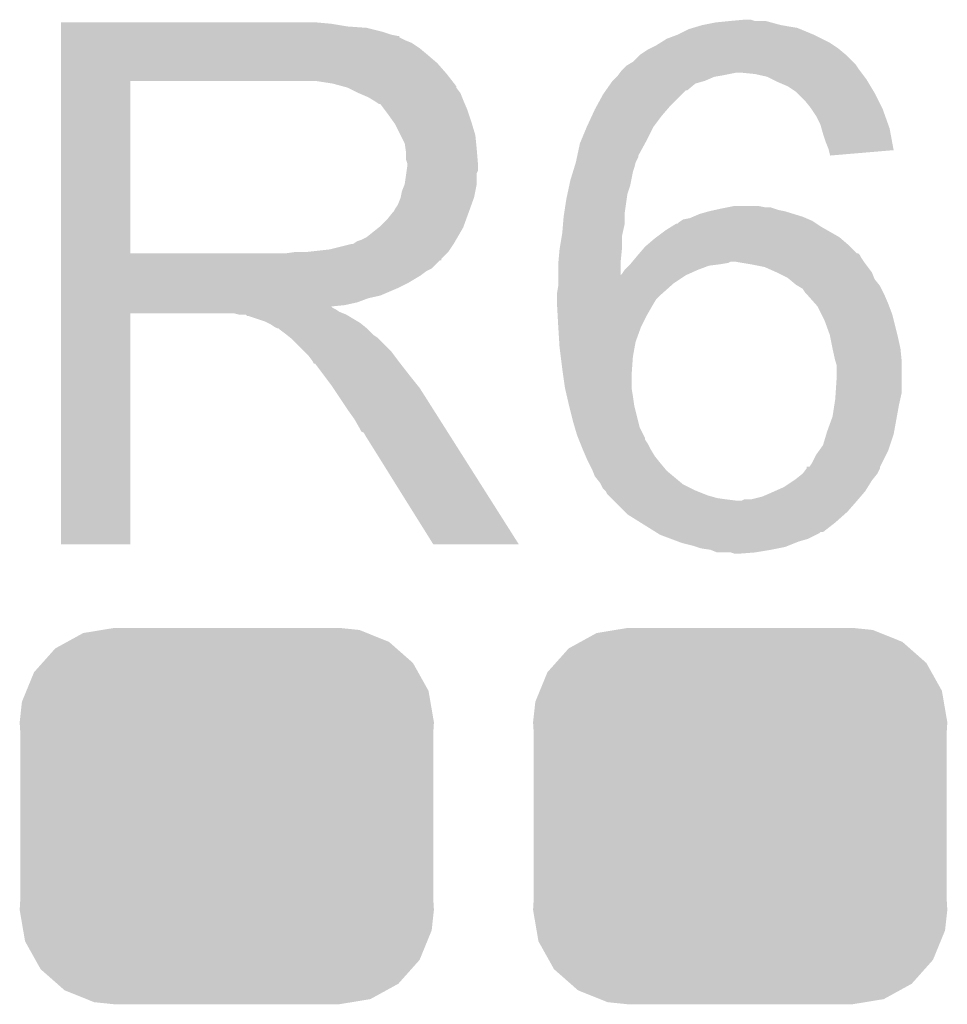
# Model space of a CAD drawing. Extents: x -1.3 to 24.2, y -3.9 to 53.4.
# Tile 15 of 61: x 16.8 to 18.5, y 4.7 to 6.6. Entities that reach past the tile are written whole.
import ezdxf

# ---------------------------------------------------------------- set-up
doc = ezdxf.new("R2010")
doc.units = 0
doc.layers.get('0').update_dxf_attribs({"linetype": 'CONTINUOUS'})
doc.layers.add('UART_I2C_SPI_2_CLICK_V100_GTO', color=14, linetype='CONTINUOUS')
doc.layers.add('UART_I2C_SPI_2_CLICK_V100_GTS', color=12, linetype='CONTINUOUS')

# ---------------------------------------------------------------- blocks, each defined once
blk = doc.blocks.new('CUSTOM_73')
for points in [[(-0.233628, 0.347838), (-0.20955, 0.35179), (0.247972, 0.347838), (0.20955, 0.35179)], [(-0.298526, 0.325596), (-0.268438, 0.342124), (0.30335, 0.325596), (0.2622, 0.342124)], [(-0.268438, 0.342124), (-0.233628, 0.347838), (0.2622, 0.342124), (0.247972, 0.347838)], [(-0.34504, 0.286174), (-0.320744, 0.31339), (0.348152, 0.286174), (0.317222, 0.31339)], [(-0.320744, 0.31339), (-0.298526, 0.325596), (0.317222, 0.31339), (0.30335, 0.325596)], [(-0.360486, 0.26887), (-0.34504, 0.286174), (0.357822, 0.26887), (0.348152, 0.286174)], [(-0.37475, 0.234078), (-0.360486, 0.26887), (0.377262, 0.234078), (0.357822, 0.26887)], [(-0.383124, 0.213652), (-0.37475, 0.234078), (0.380766, 0.213652), (0.377262, 0.234078)], [(-0.38735, 0.17526), (-0.383124, 0.213652), (0.38735, 0.17526), (0.380766, 0.213652)], [(-0.38608, 0.154124), (-0.38735, 0.17526), (0.38608, 0.154124), (0.38735, 0.17526)], [(-0.38608, -0.154124), (-0.38608, 0.154124), (0.38608, -0.154124), (0.38608, 0.154124)], [(-0.38735, -0.17526), (-0.38608, -0.154124), (0.38735, -0.17526), (0.38608, -0.154124)], [(-0.380764, -0.213652), (-0.38735, -0.17526), (0.383124, -0.213652), (0.38735, -0.17526)], [(-0.377262, -0.234078), (-0.380764, -0.213652), (0.374748, -0.234078), (0.383124, -0.213652)], [(-0.35782, -0.26887), (-0.377262, -0.234078), (0.360486, -0.26887), (0.374748, -0.234078)], [(-0.348152, -0.286174), (-0.35782, -0.26887), (0.345038, -0.286174), (0.360486, -0.26887)], [(-0.31722, -0.31339), (-0.348152, -0.286174), (0.320744, -0.31339), (0.345038, -0.286174)], [(-0.30335, -0.325596), (-0.31722, -0.31339), (0.298524, -0.325596), (0.320744, -0.31339)], [(-0.262198, -0.342124), (-0.30335, -0.325596), (0.268438, -0.342124), (0.298524, -0.325596)], [(-0.247972, -0.347838), (-0.262198, -0.342124), (0.233626, -0.347838), (0.268438, -0.342124)], [(-0.20955, -0.35179), (-0.247972, -0.347838), (0.20955, -0.35179), (0.233626, -0.347838)]]:
    blk.add_solid(points)

msp = doc.modelspace()

# ---------------------------------------------------------------- linework, layer by layer
at = {"layer": 'UART_I2C_SPI_2_CLICK_V100_GTO'}
for points in [[(16.89102, 6.56082), (16.891022, 6.56336), (17.39646, 6.56082), (17.36852, 6.56336)], [(16.89102, 6.55574), (16.89102, 6.56082), (17.426938, 6.55574), (17.39646, 6.56082)], [(16.89102, 6.5532), (16.89102, 6.55574), (17.4625, 6.5532), (17.426938, 6.55574)], [(16.89102, 6.54558), (16.89102, 6.5532), (17.492978, 6.54558), (17.4625, 6.5532)], [(18.064482, 6.550662), (18.072936, 6.553198), (18.27377, 6.550662), (18.267682, 6.553198)], [(18.072936, 6.553198), (18.089878, 6.55828), (18.267682, 6.553198), (18.2372, 6.55828)], [(18.089878, 6.55828), (18.115278, 6.56336), (18.2372, 6.55828), (18.218576, 6.56336)], [(18.115278, 6.56336), (18.14068, 6.5659), (18.218576, 6.56336), (18.209264, 6.5659)], [(18.14068, 6.5659), (18.168596, 6.568438), (18.188944, 6.5659), (18.181322, 6.568438)], [(18.168596, 6.568438), (18.168618, 6.56844), (18.181322, 6.568438), (18.168618, 6.56844)], [(16.89102, 6.5405), (16.89102, 6.54558), (17.508222, 6.5405), (17.492978, 6.54558)], [(16.89102, 6.53796), (16.89102, 6.5405), (17.520922, 6.53796), (17.508222, 6.5405)], [(16.89102, 6.537938), (16.89102, 6.53796), (17.52346, 6.537938), (17.520922, 6.53796)], [(16.89102, 6.535414), (16.89102, 6.537938), (17.523474, 6.535414), (17.52346, 6.537938)], [(16.89102, 6.53034), (16.89102, 6.535414), (17.53362, 6.53034), (17.523474, 6.535414)], [(18.011642, 6.525258), (18.023838, 6.53288), (18.328642, 6.525258), (18.3134, 6.53288)], [(18.023838, 6.53288), (18.04416, 6.5405), (18.3134, 6.53288), (18.29816, 6.5405)], [(18.04416, 6.5405), (18.064482, 6.550662), (18.29816, 6.5405), (18.27377, 6.550662)], [(16.89102, 6.525258), (16.89102, 6.53034), (17.546322, 6.525258), (17.53362, 6.53034)], [(16.89102, 6.5151), (16.89102, 6.525258), (17.56156, 6.5151), (17.546322, 6.525258)], [(16.89102, 6.5024), (16.89102, 6.5151), (17.5768, 6.5024), (17.56156, 6.5151)], [(17.988282, 6.51256), (17.99336, 6.5151), (18.34693, 6.51256), (18.34388, 6.5151)], [(17.99336, 6.5151), (18.003518, 6.52018), (18.34388, 6.5151), (18.33626, 6.52018)], [(18.003518, 6.52018), (18.011642, 6.525258), (18.33626, 6.52018), (18.328642, 6.525258)], [(16.89102, 6.48716), (16.89102, 6.5024), (17.594582, 6.48716), (17.5768, 6.5024)], [(17.960342, 6.489702), (17.97304, 6.5024), (18.371818, 6.489702), (18.35912, 6.5024)], [(17.97304, 6.5024), (17.973042, 6.502402), (18.35912, 6.5024), (18.359118, 6.502402)], [(17.973042, 6.502402), (17.988282, 6.51256), (18.359118, 6.502402), (18.34693, 6.51256)], [(16.891018, 6.466842), (16.89102, 6.48716), (17.61236, 6.466842), (17.594582, 6.48716)], [(17.94256, 6.477), (17.947642, 6.482082), (18.38198, 6.477), (18.378592, 6.482082)], [(17.947642, 6.482082), (17.951872, 6.48462), (18.378592, 6.482082), (18.3769, 6.48462)], [(17.951872, 6.48462), (17.960342, 6.489702), (18.3769, 6.48462), (18.371818, 6.489702)], [(16.891018, 6.45414), (16.891018, 6.466842), (17.622238, 6.45414), (17.61236, 6.466842)], [(17.922242, 6.454142), (17.929856, 6.461758), (18.094968, 6.454142), (18.112738, 6.461758)], [(17.929856, 6.461758), (17.932398, 6.4643), (18.112738, 6.461758), (18.12798, 6.4643)], [(17.932398, 6.4643), (17.9324, 6.464302), (18.12798, 6.4643), (18.127988, 6.464302)], [(17.9324, 6.464302), (17.93621, 6.46938), (18.127988, 6.464302), (18.153378, 6.46938)], [(17.93621, 6.46938), (17.940022, 6.47446), (18.387696, 6.46938), (18.383886, 6.47446)], [(17.940022, 6.47446), (17.94256, 6.477), (18.383886, 6.47446), (18.38198, 6.477)], [(18.188938, 6.46684), (18.163542, 6.46938), (18.389602, 6.46684), (18.387696, 6.46938)], [(18.211798, 6.461762), (18.188938, 6.46684), (18.39341, 6.461762), (18.389602, 6.46684)], [(18.221966, 6.456678), (18.211798, 6.461762), (18.397222, 6.456678), (18.39341, 6.461762)], [(16.891012, 6.131582), (16.891018, 6.45412), (17.02054, 6.131582), (17.020542, 6.45412)], [(16.891018, 6.45412), (16.891018, 6.45414), (17.020542, 6.45412), (17.32788, 6.45414)], [(17.399002, 6.44906), (17.365982, 6.45414), (17.626188, 6.44906), (17.622238, 6.45414)], [(17.417642, 6.443976), (17.399002, 6.44906), (17.63014, 6.443976), (17.626188, 6.44906)], [(17.42694, 6.44144), (17.417642, 6.443976), (17.630144, 6.44144), (17.63014, 6.443976)], [(17.426952, 6.441434), (17.42694, 6.44144), (17.630144, 6.441434), (17.630144, 6.44144)], [(17.44726, 6.43128), (17.426952, 6.441434), (17.63776, 6.43128), (17.630144, 6.441434)], [(17.909794, 6.43636), (17.918682, 6.449058), (18.061934, 6.43636), (18.077178, 6.449058)], [(17.918682, 6.449058), (17.922238, 6.454138), (18.077178, 6.449058), (18.09496, 6.454138)], [(17.922238, 6.454138), (17.922242, 6.454142), (18.09496, 6.454138), (18.094968, 6.454142)], [(18.23212, 6.4516), (18.221966, 6.456678), (18.40027, 6.4516), (18.397222, 6.456678)], [(18.2499, 6.44398), (18.23212, 6.4516), (18.404842, 6.44398), (18.40027, 6.4516)], [(18.26514, 6.43382), (18.2499, 6.44398), (18.410938, 6.43382), (18.404842, 6.44398)], [(17.46504, 6.42366), (17.44726, 6.43128), (17.640808, 6.42366), (17.63776, 6.43128)], [(17.47351, 6.41858), (17.46504, 6.42366), (17.64284, 6.41858), (17.640808, 6.42366)], [(17.89199, 6.40588), (17.904462, 6.428742), (18.02892, 6.40588), (18.051782, 6.428742)], [(17.904462, 6.428742), (17.90979, 6.436354), (18.051782, 6.428742), (18.059394, 6.436354)], [(17.90979, 6.436354), (17.909794, 6.43636), (18.059394, 6.436354), (18.061934, 6.43636)], [(18.26768, 6.43128), (18.26514, 6.43382), (18.41246, 6.43128), (18.410938, 6.43382)], [(18.28292, 6.41604), (18.26768, 6.43128), (18.42008, 6.41604), (18.41246, 6.43128)], [(17.47774, 6.416042), (17.47351, 6.41858), (17.643928, 6.416042), (17.64284, 6.41858)], [(17.485364, 6.41096), (17.47774, 6.416042), (17.646106, 6.41096), (17.643928, 6.416042)], [(17.487904, 6.410952), (17.485364, 6.41096), (17.64611, 6.410952), (17.646106, 6.41096)], [(17.49552, 6.4008), (17.487904, 6.410952), (17.65046, 6.4008), (17.64611, 6.410952)], [(17.88922, 6.4008), (17.89199, 6.40588), (18.024564, 6.4008), (18.02892, 6.40588)], [(18.29308, 6.40334), (18.28292, 6.41604), (18.42643, 6.40334), (18.42008, 6.41604)], [(17.50314, 6.39064), (17.49552, 6.4008), (17.653848, 6.39064), (17.65046, 6.4008)], [(17.512212, 6.37794), (17.50314, 6.39064), (17.65808, 6.37794), (17.653848, 6.39064)], [(17.87398, 6.36778), (17.883358, 6.388102), (17.99844, 6.36778), (18.01368, 6.388102)], [(17.883358, 6.388102), (17.88922, 6.4008), (18.01368, 6.388102), (18.024564, 6.4008)], [(18.294776, 6.400798), (18.29308, 6.40334), (18.4277, 6.400798), (18.42643, 6.40334)], [(18.303238, 6.388102), (18.294776, 6.400798), (18.432236, 6.388102), (18.4277, 6.400798)], [(18.31086, 6.37286), (18.303238, 6.388102), (18.437678, 6.37286), (18.432236, 6.388102)], [(17.51584, 6.372858), (17.512212, 6.37794), (17.659606, 6.372858), (17.65808, 6.37794)], [(17.526, 6.352538), (17.51584, 6.372858), (17.6657, 6.352538), (17.659606, 6.372858)], [(17.863396, 6.34238), (17.873978, 6.367778), (17.98574, 6.34238), (17.99844, 6.367778)], [(17.873978, 6.367778), (17.87398, 6.36778), (17.99844, 6.367778), (17.99844, 6.36778)], [(18.313038, 6.365238), (18.31086, 6.37286), (18.4404, 6.365238), (18.437678, 6.37286)], [(17.53362, 6.337296), (17.526, 6.352538), (17.667226, 6.337296), (17.6657, 6.352538)], [(18.31594, 6.35508), (18.313038, 6.365238), (18.4423, 6.35508), (18.4404, 6.365238)], [(18.32102, 6.339838), (18.31594, 6.35508), (18.445148, 6.339838), (18.4423, 6.35508)], [(17.535072, 6.32714), (17.53362, 6.337296), (17.66824, 6.32714), (17.667226, 6.337296)], [(17.85638, 6.314434), (17.861282, 6.337302), (17.9705, 6.314434), (17.98297, 6.337302)], [(17.861282, 6.337302), (17.863396, 6.34238), (17.98297, 6.337302), (17.98574, 6.34238)], [(18.326098, 6.327142), (18.32102, 6.339838), (18.447522, 6.327142), (18.445148, 6.339838)], [(17.53616, 6.319518), (17.535072, 6.32714), (17.668876, 6.319518), (17.66824, 6.32714)], [(17.536162, 6.306818), (17.53616, 6.319518), (17.669934, 6.306818), (17.668876, 6.319518)], [(17.855836, 6.311896), (17.85638, 6.314434), (17.970498, 6.311896), (17.9705, 6.314434)], [(18.326736, 6.324598), (18.326098, 6.327142), (18.447996, 6.324598), (18.447522, 6.327142)], [(18.32864, 6.316982), (18.326736, 6.324598), (18.358296, 6.316982), (18.447996, 6.324598)], [(18.32864, 6.314464), (18.32864, 6.316982), (18.32864, 6.314464), (18.358296, 6.316982)], [(17.5387, 6.299196), (17.536162, 6.306818), (17.67057, 6.299196), (17.669934, 6.306818)], [(17.537246, 6.286496), (17.5387, 6.29666), (17.670778, 6.286496), (17.670778, 6.29666)], [(17.5387, 6.296662), (17.5387, 6.299196), (17.67078, 6.296662), (17.67057, 6.299196)], [(17.5387, 6.29666), (17.5387, 6.296662), (17.670778, 6.29666), (17.67078, 6.296662)], [(17.850534, 6.291582), (17.853658, 6.301738), (17.96288, 6.291582), (17.965418, 6.301738)], [(17.853658, 6.301738), (17.85366, 6.30174), (17.965418, 6.301738), (17.965418, 6.30174)], [(17.85366, 6.30174), (17.855836, 6.311896), (17.965418, 6.30174), (17.970498, 6.311896)], [(17.533618, 6.261098), (17.53652, 6.281416), (17.66824, 6.261098), (17.66824, 6.281416)], [(17.53652, 6.281416), (17.537246, 6.286496), (17.66824, 6.281416), (17.670778, 6.286496)], [(17.8435, 6.268718), (17.848188, 6.283958), (17.95729, 6.268718), (17.96034, 6.283958)], [(17.848188, 6.283958), (17.850534, 6.291582), (17.96034, 6.283958), (17.96288, 6.291582)], [(17.52854, 6.248398), (17.533618, 6.261098), (17.665698, 6.248398), (17.66824, 6.261098)], [(17.838056, 6.243318), (17.841322, 6.25856), (17.95018, 6.243318), (17.955258, 6.25856)], [(17.841322, 6.25856), (17.8435, 6.268718), (17.955258, 6.25856), (17.95729, 6.268718)], [(17.525998, 6.2357), (17.52854, 6.248398), (17.663158, 6.2357), (17.665698, 6.248398)], [(17.83588, 6.23316), (17.838056, 6.243318), (17.948728, 6.23316), (17.95018, 6.243318)], [(17.51584, 6.215378), (17.520918, 6.222998), (17.655768, 6.215378), (17.658538, 6.222998)], [(17.520918, 6.222998), (17.525998, 6.235698), (17.658538, 6.222998), (17.663156, 6.235698)], [(17.525998, 6.235698), (17.525998, 6.2357), (17.663156, 6.235698), (17.663158, 6.2357)], [(17.831972, 6.207758), (17.83588, 6.23316), (17.9451, 6.207758), (17.948728, 6.23316)], [(18.13814, 6.21792), (18.150842, 6.22046), (18.206722, 6.21792), (18.194022, 6.22046)], [(17.5006, 6.19506), (17.510758, 6.207758), (17.64838, 6.19506), (17.652998, 6.207758)], [(17.510758, 6.207758), (17.513298, 6.2103), (17.652998, 6.207758), (17.653922, 6.2103)], [(17.513298, 6.2103), (17.51584, 6.215378), (17.653922, 6.2103), (17.655768, 6.215378)], [(17.8308, 6.20014), (17.831972, 6.207758), (17.9451, 6.20014), (17.9451, 6.207758)], [(18.072942, 6.20014), (18.0848, 6.205222), (18.277842, 6.20014), (18.261326, 6.205222)], [(18.0848, 6.205222), (18.102578, 6.2103), (18.261326, 6.205222), (18.244822, 6.2103)], [(18.102578, 6.2103), (18.114008, 6.21284), (18.244822, 6.2103), (18.232122, 6.21284)], [(18.114008, 6.21284), (18.12544, 6.21538), (18.232122, 6.21284), (18.2245, 6.21538)], [(18.12544, 6.21538), (18.13813, 6.217918), (18.2245, 6.21538), (18.216882, 6.217918)], [(18.13813, 6.217918), (18.13814, 6.21792), (18.216882, 6.217918), (18.206722, 6.21792)], [(17.487898, 6.182358), (17.5006, 6.19506), (17.643762, 6.182358), (17.64838, 6.19506)], [(17.82826, 6.169658), (17.82974, 6.187438), (17.941148, 6.169658), (17.9451, 6.187438)], [(17.82974, 6.187438), (17.8308, 6.20014), (17.9451, 6.187438), (17.9451, 6.20014)], [(18.033496, 6.182362), (18.041624, 6.18744), (18.310858, 6.182362), (18.30324, 6.18744)], [(18.041624, 6.18744), (18.044166, 6.187446), (18.30324, 6.18744), (18.303232, 6.187446)], [(18.044166, 6.187446), (18.0467, 6.18998), (18.303232, 6.187446), (18.29943, 6.18998)], [(18.0467, 6.18998), (18.050506, 6.192518), (18.29943, 6.18998), (18.295622, 6.192518)], [(18.050506, 6.192518), (18.054322, 6.195062), (18.295622, 6.192518), (18.289688, 6.195062)], [(18.054322, 6.195062), (18.067022, 6.197602), (18.289688, 6.195062), (18.283764, 6.197602)], [(18.067022, 6.197602), (18.072942, 6.20014), (18.283764, 6.197602), (18.277842, 6.20014)], [(17.462498, 6.162038), (17.484722, 6.179818), (17.632468, 6.162038), (17.64284, 6.179818)], [(17.484722, 6.179818), (17.487898, 6.182358), (17.64284, 6.179818), (17.643762, 6.182358)], [(17.827412, 6.164578), (17.82826, 6.169658), (17.94002, 6.164578), (17.941148, 6.169658)], [(18.004364, 6.16204), (18.0213, 6.17474), (18.34642, 6.16204), (18.324196, 6.17474)], [(18.0213, 6.17474), (18.033496, 6.182362), (18.324196, 6.17474), (18.310858, 6.182362)], [(17.393918, 6.13918), (17.434558, 6.14934), (17.618286, 6.13918), (17.625062, 6.14934)], [(17.437096, 6.14934), (17.444716, 6.154418), (17.625062, 6.14934), (17.628024, 6.154418)], [(17.444716, 6.154418), (17.452338, 6.15696), (17.628024, 6.154418), (17.629506, 6.15696)], [(17.452338, 6.15696), (17.462498, 6.162038), (17.629506, 6.15696), (17.632468, 6.162038)], [(17.823602, 6.14172), (17.827412, 6.164578), (17.94002, 6.14172), (17.94002, 6.164578)], [(17.9832, 6.144262), (17.986162, 6.146802), (18.366742, 6.144262), (18.3642, 6.146802)], [(17.986162, 6.146802), (18.000978, 6.1595), (18.3642, 6.146802), (18.349384, 6.1595)], [(18.000978, 6.1595), (18.004364, 6.16204), (18.349384, 6.1595), (18.34642, 6.16204)], [(16.891012, 6.13156), (16.891012, 6.131582), (17.310098, 6.13156), (17.02054, 6.131582)], [(16.891012, 6.121394), (16.891012, 6.13156), (17.6022, 6.121394), (17.61236, 6.13156)], [(17.310098, 6.13156), (17.327864, 6.134098), (17.61236, 6.13156), (17.614898, 6.134098)], [(17.327864, 6.134098), (17.32788, 6.1341), (17.614898, 6.134098), (17.614898, 6.1341)], [(17.348198, 6.1341), (17.393918, 6.13918), (17.614898, 6.1341), (17.618286, 6.13918)], [(17.821102, 6.116322), (17.82318, 6.13918), (17.93748, 6.116322), (17.939764, 6.13918)], [(17.82318, 6.13918), (17.823602, 6.14172), (17.939764, 6.13918), (17.94002, 6.14172)], [(17.96796, 6.12648), (17.970132, 6.129016), (18.385792, 6.12648), (18.384522, 6.129016)], [(17.970132, 6.129016), (17.972308, 6.131554), (18.384522, 6.129016), (18.381986, 6.131554)], [(17.972308, 6.131554), (17.972312, 6.13156), (18.381986, 6.131554), (18.379446, 6.13156)], [(17.972312, 6.13156), (17.9832, 6.144262), (18.379446, 6.13156), (18.366742, 6.144262)], [(16.89101, 6.11886), (16.891012, 6.121394), (17.602178, 6.11886), (17.6022, 6.121394)], [(16.89101, 6.118854), (16.89101, 6.11886), (17.599654, 6.118854), (17.602178, 6.11886)], [(16.89101, 6.103618), (16.89101, 6.118854), (17.584416, 6.103618), (17.599654, 6.118854)], [(17.82064, 6.11124), (17.821102, 6.116322), (17.937488, 6.11124), (17.93748, 6.116322)], [(17.82064, 6.090956), (17.82064, 6.11124), (17.937518, 6.090956), (17.937488, 6.11124)], [(17.95272, 6.1087), (17.95526, 6.11124), (18.102582, 6.1087), (18.1229, 6.11124)], [(17.95526, 6.11124), (17.957378, 6.113782), (18.1229, 6.11124), (18.138142, 6.113782)], [(17.957378, 6.113782), (17.959492, 6.11632), (18.138142, 6.113782), (18.143224, 6.11632)], [(17.959492, 6.11632), (17.96584, 6.123938), (18.39214, 6.11632), (18.387062, 6.123938)], [(17.96584, 6.123938), (17.96796, 6.12648), (18.387062, 6.123938), (18.385792, 6.12648)], [(18.18132, 6.11124), (18.150838, 6.11632), (18.39595, 6.11124), (18.39214, 6.11632)], [(18.206722, 6.106158), (18.18132, 6.11124), (18.399762, 6.106158), (18.39595, 6.11124)], [(16.89101, 6.098538), (16.89101, 6.103618), (17.57426, 6.098538), (17.584416, 6.103618)], [(16.89101, 6.090918), (16.89101, 6.098538), (17.564098, 6.090918), (17.57426, 6.098538)], [(17.937518, 6.090956), (17.94002, 6.09346), (18.05948, 6.090956), (18.065114, 6.09346)], [(17.94002, 6.09346), (17.9451, 6.10108), (18.065114, 6.09346), (18.08226, 6.10108)], [(17.9451, 6.10108), (17.945102, 6.101082), (18.08226, 6.10108), (18.082264, 6.101082)], [(17.945102, 6.101082), (17.95272, 6.1087), (18.082264, 6.101082), (18.102582, 6.1087)], [(18.22958, 6.096), (18.206722, 6.106158), (18.40738, 6.096), (18.399762, 6.106158)], [(18.249898, 6.08584), (18.22958, 6.096), (18.411446, 6.08584), (18.40738, 6.096)], [(16.89101, 6.07568), (16.89101, 6.090918), (17.5387, 6.07568), (17.564098, 6.090918)], [(16.89101, 6.06806), (16.89101, 6.07568), (17.52346, 6.06806), (17.5387, 6.07568)], [(17.82064, 6.09092), (17.82064, 6.090956), (18.0594, 6.09092), (18.05948, 6.090956)], [(17.82064, 6.07568), (17.82064, 6.09092), (18.03654, 6.07568), (18.0594, 6.09092)], [(17.82064, 6.070602), (17.82064, 6.07568), (18.030826, 6.070602), (18.03654, 6.07568)], [(18.252948, 6.0833), (18.249898, 6.08584), (18.412462, 6.0833), (18.411446, 6.08584)], [(18.265142, 6.073138), (18.252948, 6.0833), (18.420592, 6.073138), (18.412462, 6.0833)], [(18.269376, 6.070598), (18.265142, 6.073138), (18.422622, 6.070598), (18.420592, 6.073138)], [(16.89101, 6.05282), (16.89101, 6.06806), (17.487898, 6.05282), (17.52346, 6.06806)], [(17.8181, 6.055362), (17.82064, 6.070602), (18.013682, 6.055362), (18.030826, 6.070602)], [(17.8181, 6.05536), (17.8181, 6.055362), (18.01368, 6.05536), (18.013682, 6.055362)], [(17.8181, 6.045202), (17.8181, 6.05536), (18.003522, 6.045202), (18.01368, 6.05536)], [(18.277842, 6.065518), (18.269376, 6.070598), (18.425162, 6.065518), (18.422622, 6.070598)], [(18.282922, 6.057898), (18.277842, 6.065518), (18.428972, 6.057898), (18.425162, 6.065518)], [(18.28546, 6.05536), (18.282922, 6.057898), (18.43024, 6.05536), (18.428972, 6.057898)], [(18.301264, 6.03758), (18.28546, 6.05536), (18.43786, 6.03758), (18.43024, 6.05536)], [(16.89101, 6.047738), (16.89101, 6.05282), (17.465038, 6.047738), (17.487898, 6.05282)], [(16.89101, 6.04012), (16.89101, 6.047738), (17.444718, 6.04012), (17.465038, 6.047738)], [(16.89101, 6.03504), (16.89101, 6.04012), (17.421858, 6.03504), (17.444718, 6.04012)], [(17.8181, 6.042658), (17.8181, 6.045202), (18.001994, 6.042658), (18.003522, 6.045202)], [(17.818666, 6.0325), (17.8181, 6.042658), (17.9959, 6.0325), (18.001994, 6.042658)], [(18.305782, 6.032496), (18.301264, 6.03758), (18.439768, 6.032496), (18.43786, 6.03758)], [(16.891, 5.588022), (16.891008, 6.019778), (17.020518, 5.588022), (17.02054, 6.019778)], [(16.891008, 6.029958), (16.89101, 6.032466), (17.399004, 6.029958), (17.396492, 6.032466)], [(16.891008, 6.027418), (16.891008, 6.029958), (17.404082, 6.027418), (17.399004, 6.029958)], [(16.891008, 6.02234), (16.891008, 6.027418), (17.4117, 6.02234), (17.404082, 6.027418)], [(16.891008, 6.0198), (16.891008, 6.02234), (17.418052, 6.0198), (17.4117, 6.02234)], [(16.891008, 6.019778), (16.891008, 6.0198), (17.02054, 6.019778), (17.213578, 6.0198)], [(16.89101, 6.032466), (16.89101, 6.03504), (17.396492, 6.032466), (17.421858, 6.03504)], [(17.223738, 6.01726), (17.213578, 6.0198), (17.424402, 6.01726), (17.418052, 6.0198)], [(17.819654, 6.014718), (17.818666, 6.0325), (17.98574, 6.014718), (17.9959, 6.0325)], [(18.313402, 6.017258), (18.305782, 6.032496), (18.44548, 6.017258), (18.439768, 6.032496)], [(17.238974, 6.014726), (17.236434, 6.01726), (17.428626, 6.014726), (17.424402, 6.01726)], [(17.241516, 6.01472), (17.238974, 6.014726), (17.428636, 6.01472), (17.428626, 6.014726)], [(17.271998, 6.00456), (17.241516, 6.01472), (17.445568, 6.00456), (17.428636, 6.01472)], [(17.277078, 6.00202), (17.271998, 6.00456), (17.4498, 6.00202), (17.445568, 6.00456)], [(17.282158, 5.99948), (17.277078, 6.00202), (17.452976, 5.99948), (17.4498, 6.00202)], [(17.289778, 5.994402), (17.282158, 5.99948), (17.459324, 5.994402), (17.452976, 5.99948)], [(17.82064, 5.99694), (17.819654, 6.014718), (17.97685, 5.99694), (17.98574, 6.014718)], [(18.31848, 6.007098), (18.313402, 6.017258), (18.448022, 6.007098), (18.44548, 6.017258)], [(18.32864, 5.979158), (18.31848, 6.007098), (18.455006, 5.979158), (18.448022, 6.007098)], [(17.294856, 5.991862), (17.289778, 5.994402), (17.462498, 5.991862), (17.459324, 5.994402)], [(17.297394, 5.99186), (17.294856, 5.991862), (17.4625, 5.99186), (17.462498, 5.991862)], [(17.29994, 5.989322), (17.297394, 5.99186), (17.465038, 5.989322), (17.4625, 5.99186)], [(17.3101, 5.9817), (17.29994, 5.989322), (17.47266, 5.9817), (17.465038, 5.989322)], [(17.313276, 5.97916), (17.3101, 5.9817), (17.4752, 5.97916), (17.47266, 5.9817)], [(17.8208, 5.9944), (17.82064, 5.99694), (17.97558, 5.9944), (17.97685, 5.99694)], [(17.822546, 5.96646), (17.8208, 5.9944), (17.965422, 5.96646), (17.97558, 5.9944)], [(17.319628, 5.974078), (17.313276, 5.97916), (17.482822, 5.974078), (17.4752, 5.97916)], [(17.322798, 5.971542), (17.319628, 5.974078), (17.485358, 5.971542), (17.482822, 5.974078)], [(17.345662, 5.948678), (17.322798, 5.971542), (17.50822, 5.948678), (17.485358, 5.971542)], [(17.82318, 5.9563), (17.822546, 5.96646), (17.963572, 5.9563), (17.965422, 5.96646)], [(18.329148, 5.97662), (18.32864, 5.979158), (18.45564, 5.97662), (18.455006, 5.979158)], [(18.33372, 5.95376), (18.329148, 5.97662), (18.46072, 5.95376), (18.45564, 5.97662)], [(17.353278, 5.94106), (17.345662, 5.948678), (17.513936, 5.94106), (17.50822, 5.948678)], [(17.825404, 5.938522), (17.82318, 5.9563), (17.96034, 5.938522), (17.963572, 5.9563)], [(18.333722, 5.953758), (18.33372, 5.95376), (18.46072, 5.953758), (18.46072, 5.95376)], [(18.338802, 5.9309), (18.333722, 5.953758), (18.463008, 5.9309), (18.46072, 5.953758)], [(17.360898, 5.9309), (17.353278, 5.94106), (17.521556, 5.9309), (17.513936, 5.94106)], [(17.36217, 5.92836), (17.360898, 5.9309), (17.52346, 5.92836), (17.521556, 5.9309)], [(17.363434, 5.925834), (17.36217, 5.92836), (17.525426, 5.925834), (17.52346, 5.92836)], [(17.36597, 5.92582), (17.363434, 5.925834), (17.525436, 5.92582), (17.525426, 5.925834)], [(17.381216, 5.9055), (17.36597, 5.92582), (17.54124, 5.9055), (17.525436, 5.92582)], [(17.82826, 5.91566), (17.825404, 5.938522), (17.958706, 5.91566), (17.96034, 5.938522)], [(18.339648, 5.928362), (18.338802, 5.9309), (18.46326, 5.928362), (18.463008, 5.9309)], [(18.34134, 5.923276), (18.339648, 5.928362), (18.46326, 5.923276), (18.46326, 5.928362)], [(17.830076, 5.90296), (17.82826, 5.91566), (17.9578, 5.90296), (17.958706, 5.91566)], [(18.34134, 5.89788), (18.34134, 5.923276), (18.46326, 5.89788), (18.46326, 5.923276)], [(17.39646, 5.88518), (17.381216, 5.9055), (17.557496, 5.88518), (17.54124, 5.9055)], [(17.83334, 5.880102), (17.830076, 5.90296), (17.9578, 5.880102), (17.9578, 5.90296)], [(18.339646, 5.872478), (18.34134, 5.89788), (18.46326, 5.872478), (18.46326, 5.89788)], [(17.399848, 5.880098), (17.39646, 5.88518), (17.56156, 5.880098), (17.557496, 5.88518)], [(17.418474, 5.85216), (17.399848, 5.880098), (17.57934, 5.85216), (17.56156, 5.880098)], [(17.83334, 5.8801), (17.83334, 5.880102), (17.957802, 5.8801), (17.9578, 5.880102)], [(17.836858, 5.86486), (17.83334, 5.8801), (17.96034, 5.86486), (17.957802, 5.8801)], [(18.3388, 5.85978), (18.339646, 5.872478), (18.460436, 5.85978), (18.46326, 5.872478)], [(17.42694, 5.83946), (17.418474, 5.85216), (17.587398, 5.83946), (17.57934, 5.85216)], [(17.84096, 5.847082), (17.836858, 5.86486), (17.96288, 5.847082), (17.96034, 5.86486)], [(18.337236, 5.84962), (18.3388, 5.85978), (18.45818, 5.84962), (18.460436, 5.85978)], [(17.43964, 5.821682), (17.42694, 5.83946), (17.598678, 5.821682), (17.587398, 5.83946)], [(17.84096, 5.84708), (17.84096, 5.847082), (17.962882, 5.84708), (17.96288, 5.847082)], [(17.84858, 5.8166), (17.84096, 5.84708), (17.9705, 5.8166), (17.962882, 5.84708)], [(18.333718, 5.826758), (18.337236, 5.84962), (18.454022, 5.826758), (18.45818, 5.84962)], [(17.4498, 5.803898), (17.43964, 5.821682), (17.609962, 5.803898), (17.598678, 5.821682)], [(17.851628, 5.806442), (17.84858, 5.8166), (17.973038, 5.806442), (17.9705, 5.8166)], [(18.32356, 5.79882), (18.333718, 5.826758), (18.448942, 5.79882), (18.454022, 5.826758)], [(17.452338, 5.798826), (17.4498, 5.803898), (17.61318, 5.798826), (17.609962, 5.803898)], [(17.457414, 5.796282), (17.452338, 5.798826), (17.614794, 5.796282), (17.61318, 5.798826)], [(17.8562, 5.791198), (17.851628, 5.806442), (17.980662, 5.791198), (17.973038, 5.806442)], [(18.322034, 5.793738), (18.32356, 5.79882), (18.448018, 5.793738), (18.448942, 5.79882)], [(17.459962, 5.7912), (17.457414, 5.796282), (17.618018, 5.7912), (17.614794, 5.796282)], [(17.586958, 5.58801), (17.459962, 5.7912), (17.746934, 5.58801), (17.618018, 5.7912)], [(17.85823, 5.786124), (17.8562, 5.791198), (17.983198, 5.786124), (17.980662, 5.791198)], [(17.859246, 5.783584), (17.85823, 5.786124), (17.9832, 5.783584), (17.983198, 5.786124)], [(17.862296, 5.775962), (17.859246, 5.783584), (17.988278, 5.775962), (17.9832, 5.783584)], [(18.315938, 5.773416), (18.322034, 5.793738), (18.441244, 5.773416), (18.448018, 5.793738)], [(17.86636, 5.7658), (17.862296, 5.775962), (17.99336, 5.7658), (17.988278, 5.775962)], [(17.871802, 5.753102), (17.86636, 5.7658), (18.000978, 5.753102), (17.99336, 5.7658)], [(18.30324, 5.755638), (18.308684, 5.76326), (18.434048, 5.755638), (18.43786, 5.76326)], [(18.308684, 5.76326), (18.315938, 5.773416), (18.43786, 5.76326), (18.441244, 5.773416)], [(17.87398, 5.74802), (17.871802, 5.753102), (18.005044, 5.74802), (18.000978, 5.753102)], [(17.87779, 5.7404), (17.87398, 5.74802), (18.01114, 5.7404), (18.005044, 5.74802)], [(18.295618, 5.740398), (18.30324, 5.755638), (18.42643, 5.740398), (18.434048, 5.755638)], [(17.88414, 5.7277), (17.87779, 5.7404), (18.021724, 5.7277), (18.01114, 5.7404)], [(17.885156, 5.725162), (17.88414, 5.7277), (18.023838, 5.725162), (18.021724, 5.7277)], [(17.88922, 5.715002), (17.885156, 5.725162), (18.036032, 5.715002), (18.023838, 5.725162)], [(18.277838, 5.72008), (18.285456, 5.730234), (18.41754, 5.72008), (18.422616, 5.730234)], [(18.285456, 5.730236), (18.28546, 5.732758), (18.422618, 5.730236), (18.422618, 5.732758)], [(18.285456, 5.730234), (18.285456, 5.730236), (18.422616, 5.730234), (18.422618, 5.730236)], [(18.28546, 5.732758), (18.289608, 5.732776), (18.422618, 5.732758), (18.42262, 5.732776)], [(18.289608, 5.732776), (18.29053, 5.73278), (18.42262, 5.732776), (18.42262, 5.73278)], [(18.29053, 5.73278), (18.295618, 5.740398), (18.42262, 5.73278), (18.42643, 5.740398)], [(17.89938, 5.7023), (17.88922, 5.715002), (18.051274, 5.7023), (18.036032, 5.715002)], [(18.24228, 5.69468), (18.261326, 5.707378), (18.399442, 5.69468), (18.40738, 5.707378)], [(18.261326, 5.707378), (18.26514, 5.70992), (18.40738, 5.707378), (18.409412, 5.70992)], [(18.26514, 5.70992), (18.277838, 5.720078), (18.409412, 5.70992), (18.417538, 5.720078)], [(18.277838, 5.720078), (18.277838, 5.72008), (18.417538, 5.720078), (18.41754, 5.72008)], [(17.90065, 5.69976), (17.89938, 5.7023), (18.054322, 5.69976), (18.051274, 5.7023)], [(17.904458, 5.692144), (17.90065, 5.69976), (18.069554, 5.692144), (18.054322, 5.69976)], [(17.907, 5.6896), (17.904458, 5.692144), (18.07464, 5.6896), (18.069554, 5.692144)], [(17.909538, 5.68706), (17.907, 5.6896), (18.08099, 5.68706), (18.07464, 5.6896)], [(17.912078, 5.681984), (17.909538, 5.68706), (18.09368, 5.681984), (18.08099, 5.68706)], [(18.21942, 5.68452), (18.22513, 5.687058), (18.392504, 5.68452), (18.39468, 5.687058)], [(18.22513, 5.687058), (18.24228, 5.69468), (18.39468, 5.687058), (18.399442, 5.69468)], [(17.914622, 5.67944), (17.912078, 5.681984), (18.100038, 5.67944), (18.09368, 5.681984)], [(17.919702, 5.67436), (17.914622, 5.67944), (18.117818, 5.67436), (18.100038, 5.67944)], [(17.922242, 5.67182), (17.919702, 5.67436), (18.1356, 5.67182), (18.117818, 5.67436)], [(17.924782, 5.66928), (17.922242, 5.67182), (18.15592, 5.66928), (18.1356, 5.67182)], [(17.945102, 5.64896), (17.924782, 5.66928), (18.36166, 5.64896), (18.37944, 5.66928)], [(18.163536, 5.66928), (18.168616, 5.671818), (18.37944, 5.66928), (18.381614, 5.671818)], [(18.168616, 5.671818), (18.181318, 5.67182), (18.381614, 5.671818), (18.381616, 5.67182)], [(18.181318, 5.67182), (18.201638, 5.6769), (18.381616, 5.67182), (18.385972, 5.6769)], [(18.201638, 5.6769), (18.21942, 5.68452), (18.385972, 5.6769), (18.392504, 5.68452)], [(17.950178, 5.643882), (17.945102, 5.64896), (18.355946, 5.643882), (18.36166, 5.64896)], [(17.974562, 5.628642), (17.950178, 5.643882), (18.338802, 5.628642), (18.355946, 5.643882)], [(18.003014, 5.61086), (17.974562, 5.628642), (18.315936, 5.61086), (18.338802, 5.628642)], [(18.003024, 5.610854), (18.003014, 5.61086), (18.310854, 5.610854), (18.315936, 5.61086)], [(18.007082, 5.608318), (18.003024, 5.610854), (18.308316, 5.608318), (18.310854, 5.610854)], [(18.011138, 5.605782), (18.007082, 5.608318), (18.303244, 5.605782), (18.308316, 5.608318)], [(18.03147, 5.598158), (18.011138, 5.605782), (18.287998, 5.598158), (18.303244, 5.605782)], [(18.04501, 5.59308), (18.03147, 5.598158), (18.270218, 5.59308), (18.287998, 5.598158)], [(17.020518, 5.588), (16.891, 5.588022), (17.020518, 5.588), (17.020518, 5.588022)], [(17.74694, 5.588), (17.746934, 5.58801), (17.74694, 5.588), (17.586958, 5.58801)], [(18.051778, 5.590542), (18.04501, 5.59308), (18.263872, 5.590542), (18.270218, 5.59308)], [(18.0721, 5.585458), (18.051778, 5.590542), (18.251162, 5.585458), (18.263872, 5.590542)], [(18.07972, 5.58292), (18.0721, 5.585458), (18.244818, 5.58292), (18.251162, 5.585458)], [(18.087338, 5.580382), (18.07972, 5.58292), (18.232128, 5.580382), (18.244818, 5.58292)], [(18.105116, 5.57784), (18.087338, 5.580382), (18.21942, 5.57784), (18.232128, 5.580382)], [(18.117816, 5.572762), (18.105116, 5.57784), (18.188952, 5.572762), (18.21942, 5.57784)], [(18.143216, 5.57276), (18.117816, 5.572762), (18.188942, 5.57276), (18.188952, 5.572762)], [(18.150838, 5.570222), (18.143216, 5.57276), (18.155948, 5.570222), (18.188942, 5.57276)], [(18.155922, 5.57022), (18.150838, 5.570222), (18.155922, 5.57022), (18.155948, 5.570222)]]:
    msp.add_solid(points, dxfattribs=at)

# ---------------------------------------------------------------- block references
at = {"layer": 'UART_I2C_SPI_2_CLICK_V100_GTS'}
for p in [(17.20088, 5.08), (18.161, 5.08)]:
    msp.add_blockref('CUSTOM_73', p, dxfattribs=at)

doc.saveas('drawing.dxf')
